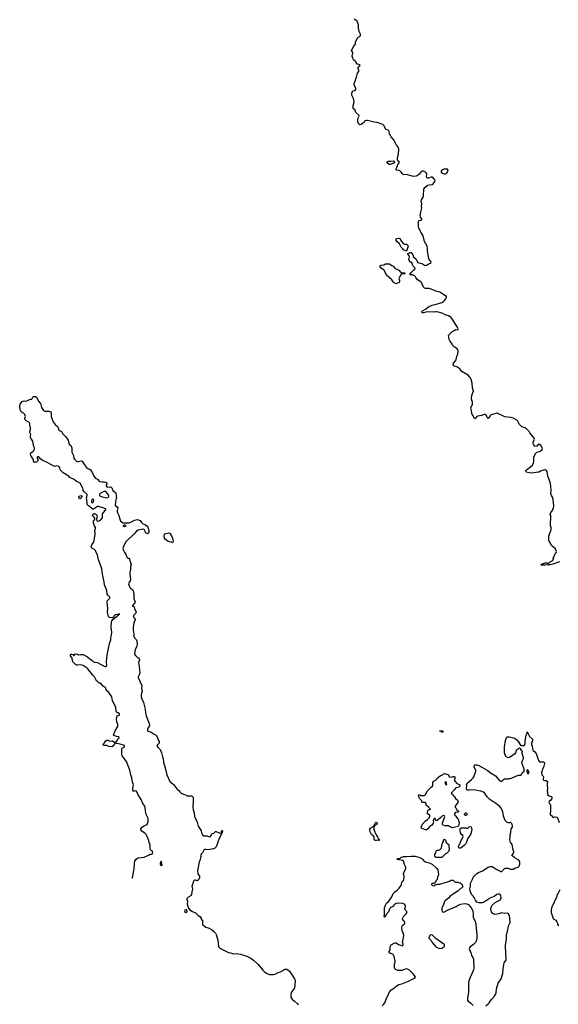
# Model space of a CAD drawing. Header units: inches. Extents: x 1861287 to 2052918, y 204622 to 437896.
# Tile 23 of 215: x 1958315 to 1969643, y 215362 to 236077. Entities that reach past the tile are written whole.
import ezdxf

# ---------------------------------------------------------------- set-up
doc = ezdxf.new("R2010")
doc.units = ezdxf.units.IN
doc.header["$MEASUREMENT"] = 0
for name, color, linetype in [('B9252', 7, 'Continuous'), ('B9261', 7, 'Continuous'), ('B9262', 7, 'Continuous'), ('B9263', 7, 'Continuous')]:
    doc.layers.add(name, color=color, linetype=linetype)

msp = doc.modelspace()

# ---------------------------------------------------------------- linework, layer by layer
at = {"layer": 'B9252', "color": 5, "elevation": 80}
for points in [[(1960000, 225825), (1959970, 225835), (1959950, 225834), (1959930, 225824), (1959870, 225782), (1959850, 225782), (1959764, 225850), (1959742, 225870), (1959735, 225890), (1959737, 225910), (1959724, 225976), (1959722, 226018), (1959735, 226070), (1959734, 226090), (1959665, 226150), (1959653, 226170), (1959653, 226190), (1959643, 226223), (1959585, 226324), (1959562, 226342), (1959510, 226363), (1959460, 226400), (1959370, 226443), (1959339, 226479), (1959317, 226497), (1959230, 226543), (1959164, 226604), (1959160, 226650), (1959148, 226670), (1959130, 226686), (1959090, 226691), (1959050, 226679), (1959030, 226682), (1958910, 226757), (1958788, 226808), (1958759, 226830), (1958728, 226870), (1958710, 226879), (1958690, 226878), (1958682, 226870), (1958682, 226850), (1958698, 226830), (1958698, 226810), (1958690, 226789), (1958669, 226769), (1958630, 226765), (1958618, 226770), (1958609, 226789), (1958609, 226810), (1958602, 226830), (1958550, 226908), (1958543, 226937), (1958542, 226950), (1958550, 226962), (1958602, 226998), (1958618, 227022), (1958629, 227050), (1958629, 227070), (1958609, 227110), (1958609, 227130), (1958589, 227210), (1958549, 227270), (1958544, 227290), (1958542, 227310), (1958549, 227350), (1958529, 227390), (1958529, 227410), (1958543, 227450), (1958545, 227485), (1958542, 227502), (1958528, 227530), (1958528, 227590), (1958508, 227610), (1958450, 227635), (1958430, 227658), (1958424, 227670), (1958424, 227690), (1958434, 227730), (1958424, 227770), (1958398, 227798), (1958369, 227810), (1958345, 227830), (1958324, 227870), (1958315, 227950), (1958315, 227970), (1958324, 227990), (1958370, 228045), (1958410, 228056), (1958450, 228051), (1958510, 228078), (1958552, 228092), (1958568, 228092), (1958590, 228134), (1958606, 228150), (1958650, 228146), (1958675, 228130), (1958713, 228053), (1958750, 228001), (1958775, 227916), (1958815, 227855), (1958827, 227847), (1958850, 227841), (1958930, 227842), (1958970, 227826), (1958977, 227810), (1958978, 227730), (1959003, 227650), (1959019, 227619), (1959063, 227563), (1959110, 227519), (1959125, 227490), (1959141, 227441), (1959152, 227432), (1959193, 227413), (1959225, 227365), (1959281, 227310), (1959324, 227250), (1959333, 227230), (1959347, 227170), (1959357, 227150), (1959390, 227116), (1959409, 227070), (1959413, 227050), (1959411, 226990), (1959415, 226975), (1959446, 226910), (1959455, 226850), (1959470, 226830), (1959510, 226792), (1959530, 226780), (1959550, 226779), (1959610, 226793), (1959631, 226790), (1959661, 226730), (1959710, 226665), (1959730, 226645), (1959770, 226631), (1959801, 226610), (1959831, 226570), (1959877, 226470), (1959900, 226440), (1959923, 226423), (1959950, 226410), (1959977, 226377), (1960000, 226361)], [(1960000, 226099), (1959993, 226090), (1959993, 226070), (1960000, 226064)], [(1960000, 224645), (1959976, 224716), (1959950, 224815), (1959924, 224864), (1959909, 224910), (1959890, 224933), (1959848, 224950), (1959830, 224962), (1959819, 224990), (1959829, 225030), (1959865, 225075), (1959882, 225118), (1959900, 225250), (1959895, 225330), (1959909, 225370), (1959906, 225390), (1959885, 225430), (1959862, 225510), (1959869, 225530), (1959895, 225565), (1959898, 225590), (1959877, 225617), (1959859, 225630), (1959846, 225654), (1959852, 225668), (1959870, 225679), (1959910, 225681), (1959924, 225670), (1959935, 225655), (1959942, 225630), (1959930, 225570), (1959935, 225536), (1959950, 225526), (1959990, 225533), (1960000, 225540)], [(1960000, 222116), (1959990, 222120), (1959950, 222150), (1959934, 222170), (1959891, 222250), (1959850, 222284), (1959769, 222389), (1959750, 222423), (1959736, 222436), (1959650, 222490), (1959590, 222501), (1959530, 222496), (1959510, 222500), (1959489, 222510), (1959466, 222530), (1959436, 222570), (1959421, 222641), (1959385, 222695), (1959385, 222715), (1959390, 222731), (1959414, 222730), (1959438, 222718), (1959450, 222702), (1959458, 222702), (1959466, 222710), (1959466, 222730), (1959482, 222738), (1959530, 222731), (1959550, 222712), (1959597, 222723), (1959650, 222718), (1959744, 222670), (1959789, 222629), (1959838, 222598), (1959870, 222568), (1959890, 222559), (1959950, 222551), (1960000, 222523)]]:
    msp.add_lwpolyline(points, dxfattribs=at)
for points in [[(1959590, 225993), (1959570, 225997), (1959564, 226010), (1959562, 226030), (1959567, 226050), (1959590, 226063), (1959625, 226065), (1959631, 226050), (1959610, 226013)], [(1959850, 225994), (1959830, 225975), (1959822, 225950), (1959823, 225930), (1959830, 225918), (1959850, 225911), (1959870, 225942), (1959872, 225970), (1959865, 225985)]]:
    msp.add_lwpolyline(points, close=True, dxfattribs=at)
at = {"layer": 'B9261', "color": 5, "elevation": 80}
for points in [[(1960682, 218015), (1960683, 218017), (1960696, 218050), (1960704, 218110), (1960725, 218210), (1960729, 218331), (1960739, 218370), (1960762, 218418), (1960790, 218438), (1960810, 218446), (1960930, 218461), (1961023, 218497), (1961060, 218520), (1961090, 218522), (1961110, 218534), (1961115, 218550), (1961098, 218590), (1961070, 218606), (1961058, 218630), (1961062, 218670), (1961058, 218710), (1961029, 218790), (1961029, 218810), (1960995, 218895), (1960974, 218934), (1960956, 218956), (1960883, 219003), (1960862, 219030), (1960866, 219054), (1960889, 219090), (1960924, 219116), (1960985, 219135), (1960996, 219144), (1961016, 219210), (1961016, 219270), (1960971, 219370), (1960963, 219450), (1960945, 219530), (1960906, 219590), (1960870, 219670), (1960805, 219770), (1960770, 219847), (1960750, 219854), (1960730, 219847), (1960710, 219849), (1960698, 219870), (1960696, 219910), (1960707, 219973), (1960699, 220000)], [(1961534, 220000), (1961548, 219988), (1961630, 219885), (1961659, 219859), (1961681, 219830), (1961710, 219807), (1961761, 219781), (1961810, 219767), (1961831, 219750), (1961850, 219745), (1961930, 219745), (1961941, 219741), (1961954, 219730), (1961962, 219710), (1961967, 219610), (1961967, 219590), (1961957, 219550), (1961957, 219510), (1961966, 219450), (1961983, 219390), (1961990, 219311), (1962047, 219193), (1962070, 219110), (1962114, 219050), (1962130, 219011), (1962136, 218970), (1962159, 218930), (1962190, 218907), (1962210, 218903), (1962250, 218903), (1962310, 218888), (1962330, 218895), (1962345, 218910), (1962350, 218936), (1962359, 218950), (1962395, 218965), (1962430, 218997), (1962450, 218996), (1962510, 218969), (1962535, 218965), (1962549, 218971), (1962558, 218982), (1962558, 219010), (1962570, 219016), (1962578, 219010), (1962571, 218970), (1962558, 218962), (1962559, 218950), (1962545, 218910), (1962512, 218850), (1962444, 218676), (1962428, 218652), (1962410, 218638), (1962390, 218632), (1962270, 218610), (1962230, 218620), (1962210, 218619), (1962190, 218607), (1962159, 218550), (1962136, 218530), (1962124, 218510), (1962121, 218490), (1962125, 218470), (1962104, 218390), (1962088, 218350), (1962057, 218177), (1962062, 218110), (1962096, 218056), (1962096, 218030), (1962081, 217990), (1962069, 217971), (1962050, 217962), (1962010, 217977), (1961990, 217974), (1961970, 217950), (1961957, 217903), (1961936, 217850), (1961950, 217790), (1961932, 217730), (1961926, 217674), (1961915, 217650), (1961903, 217637), (1961850, 217607), (1961830, 217590), (1961830, 217570), (1961845, 217530), (1961839, 217470), (1961863, 217383), (1961890, 217351), (1961950, 217311), (1962010, 217286), (1962070, 217231), (1962101, 217210), (1962130, 217171), (1962135, 217155), (1962157, 217117), (1962160, 217050), (1962170, 217035), (1962230, 216987), (1962303, 216963), (1962350, 216935), (1962390, 216901), (1962430, 216856), (1962447, 216830), (1962484, 216710), (1962496, 216576), (1962504, 216564), (1962526, 216546), (1962710, 216451), (1962750, 216445), (1962790, 216428), (1962810, 216424), (1962870, 216431), (1962958, 216418), (1963090, 216377), (1963173, 216333), (1963230, 216294), (1963330, 216201), (1963430, 216079), (1963455, 216055), (1963490, 216027), (1963550, 215995), (1963570, 215991), (1963630, 215991), (1963650, 215986), (1963685, 215995), (1963749, 216031), (1963797, 216043), (1963848, 216070), (1963890, 216098), (1963900, 216100), (1963930, 216098), (1963990, 216056), (1964076, 215936), (1964098, 215898), (1964108, 215868), (1964102, 215750), (1964092, 215730), (1964092, 215710), (1964072, 215670), (1964025, 215610), (1964016, 215550), (1964021, 215510), (1964045, 215470), (1964098, 215430), (1964158, 215370), (1964171, 215350)], [(1967529, 220000), (1967570, 219976), (1967573, 219970), (1967571, 219950), (1967550, 219933), (1967490, 219915), (1967462, 219878), (1967394, 219810), (1967394, 219790), (1967432, 219770), (1967442, 219750), (1967462, 219730), (1967482, 219690), (1967510, 219671), (1967530, 219651), (1967537, 219630), (1967533, 219607), (1967472, 219530), (1967474, 219510), (1967490, 219494), (1967511, 219451), (1967538, 219430), (1967542, 219410), (1967530, 219402), (1967484, 219396), (1967472, 219388), (1967462, 219370), (1967462, 219350), (1967490, 219322), (1967521, 219270), (1967535, 219255), (1967561, 219190), (1967561, 219170), (1967546, 219114), (1967535, 219105), (1967474, 219086), (1967418, 219078), (1967374, 219090), (1967330, 219118), (1967258, 219118), (1967222, 219130), (1967207, 219147), (1967205, 219170), (1967254, 219310), (1967250, 219326), (1967230, 219335), (1967210, 219328), (1967171, 219289), (1967090, 219224), (1967069, 219229), (1967050, 219268), (1967030, 219269), (1967011, 219230), (1967016, 219190), (1967011, 219170), (1966983, 219130), (1966940, 219100), (1966890, 219045), (1966870, 219036), (1966850, 219034), (1966830, 219040), (1966763, 219070), (1966757, 219090), (1966790, 219150), (1966843, 219217), (1966891, 219249), (1966936, 219290), (1966944, 219310), (1966939, 219339), (1966930, 219349), (1966890, 219368), (1966889, 219391), (1966901, 219439), (1966910, 219454), (1966930, 219462), (1966950, 219462), (1966958, 219470), (1966930, 219498), (1966910, 219506), (1966866, 219550), (1966866, 219570), (1966850, 219606), (1966790, 219606), (1966770, 219626), (1966766, 219650), (1966730, 219686), (1966708, 219730), (1966706, 219770), (1966732, 219772), (1966750, 219754), (1966830, 219754), (1966850, 219774), (1966889, 219851), (1966966, 219930), (1966998, 219950), (1967006, 219970), (1967006, 220000)], [(1967268, 220000), (1967270, 219994), (1967290, 219974), (1967295, 219985), (1967293, 220000)], [(1968122, 215330), (1968169, 215371), (1968189, 215391), (1968209, 215430), (1968242, 215470), (1968302, 215530), (1968322, 215570), (1968334, 215606), (1968344, 215690), (1968375, 215810), (1968439, 215901), (1968452, 215928), (1968453, 215950), (1968473, 216010), (1968483, 216110), (1968506, 216234), (1968530, 216274), (1968547, 216293), (1968549, 216331), (1968540, 216410), (1968542, 216490), (1968533, 216533), (1968529, 216610), (1968554, 216730), (1968556, 216810), (1968579, 216930), (1968598, 217010), (1968624, 217070), (1968628, 217090), (1968614, 217226), (1968610, 217242), (1968590, 217275), (1968578, 217278), (1968510, 217269), (1968450, 217283), (1968390, 217266), (1968310, 217254), (1968269, 217269), (1968235, 217310), (1968229, 217329), (1968225, 217375), (1968238, 217422), (1968253, 217447), (1968317, 217503), (1968410, 217551), (1968429, 217570), (1968439, 217590), (1968441, 217610), (1968434, 217650), (1968410, 217682), (1968390, 217689), (1968350, 217675), (1968291, 217629), (1968192, 217590), (1968170, 217569), (1968110, 217529), (1968050, 217499), (1967975, 217495), (1967928, 217510), (1967902, 217550), (1967875, 217610), (1967862, 217630), (1967826, 217666), (1967794, 217730), (1967779, 217790), (1967794, 217846), (1967795, 217910), (1967848, 218010), (1967849, 218031), (1967863, 218057), (1967890, 218072), (1967930, 218112), (1967965, 218135), (1968050, 218171), (1968150, 218236), (1968170, 218245), (1968210, 218258), (1968250, 218258), (1968350, 218198), (1968450, 218152), (1968510, 218218), (1968530, 218225), (1968590, 218226), (1968630, 218207), (1968670, 218204), (1968692, 218208), (1968730, 218227), (1968810, 218252), (1968822, 218270), (1968834, 218310), (1968834, 218350), (1968829, 218370), (1968810, 218394), (1968737, 218437), (1968724, 218450), (1968666, 218490), (1968673, 218510), (1968707, 218550), (1968710, 218570), (1968685, 218630), (1968678, 218690), (1968670, 218722), (1968637, 218770), (1968629, 218790), (1968626, 218826), (1968632, 218870), (1968627, 218930), (1968641, 218979), (1968649, 219051), (1968677, 219090), (1968679, 219110), (1968669, 219149), (1968650, 219175), (1968630, 219188), (1968610, 219178), (1968590, 219178), (1968570, 219188), (1968528, 219230), (1968490, 219318), (1968473, 219410), (1968457, 219457), (1968439, 219490), (1968410, 219524), (1968330, 219585), (1968204, 219670), (1968150, 219724), (1968090, 219809), (1968070, 219823), (1968010, 219844), (1967850, 219876), (1967770, 219865), (1967728, 219870), (1967715, 219895), (1967717, 219970), (1967714, 219990), (1967719, 220000)], [(1969412, 220000), (1969410, 219970), (1969415, 219905), (1969411, 219851), (1969419, 219830), (1969419, 219790), (1969425, 219770), (1969448, 219748), (1969494, 219734), (1969502, 219730), (1969504, 219724), (1969505, 219690), (1969500, 219680), (1969484, 219656), (1969450, 219626), (1969446, 219610), (1969450, 219594), (1969470, 219574), (1969482, 219550), (1969478, 219530), (1969482, 219510), (1969482, 219410), (1969474, 219390), (1969474, 219350), (1969497, 219337), (1969512, 219310), (1969530, 219298), (1969550, 219298), (1969570, 219305), (1969610, 219302), (1969631, 219271), (1969659, 219190)], [(1965935, 215330), (1965973, 215367), (1966004, 215410), (1966029, 215490), (1966061, 215539), (1966085, 215610), (1966130, 215665), (1966195, 215710), (1966233, 215747), (1966290, 215781), (1966350, 215795), (1966492, 215848), (1966570, 215891), (1966626, 215910), (1966638, 215930), (1966618, 215970), (1966584, 216010), (1966510, 216079), (1966470, 216099), (1966450, 216105), (1966430, 216103), (1966350, 216075), (1966270, 216075), (1966210, 216098), (1966195, 216130), (1966195, 216150), (1966198, 216210), (1966215, 216245), (1966215, 216270), (1966189, 216370), (1966168, 216408), (1966130, 216428), (1966106, 216430), (1966088, 216450), (1966088, 216470), (1966108, 216510), (1966106, 216570), (1966130, 216612), (1966190, 216651), (1966210, 216658), (1966230, 216658), (1966282, 216622), (1966350, 216597), (1966370, 216600), (1966379, 216610), (1966382, 216630), (1966365, 216670), (1966390, 216770), (1966393, 216810), (1966385, 216845), (1966360, 216910), (1966353, 216970), (1966359, 217010), (1966376, 217030), (1966406, 217054), (1966413, 217070), (1966413, 217087), (1966404, 217110), (1966390, 217124), (1966375, 217130), (1966369, 217150), (1966376, 217184), (1966389, 217210), (1966432, 217248), (1966450, 217270), (1966457, 217290), (1966454, 217314), (1966421, 217350), (1966414, 217370), (1966430, 217410), (1966430, 217430), (1966425, 217450), (1966408, 217468), (1966370, 217484), (1966290, 217489), (1966230, 217483), (1966210, 217474), (1966198, 217462), (1966163, 217417), (1966110, 217390), (1966100, 217380), (1966075, 217310), (1966017, 217243), (1966010, 217209), (1965990, 217198), (1965983, 217203), (1965989, 217251), (1965984, 217350), (1965990, 217390), (1966007, 217450), (1966033, 217490), (1966074, 217526), (1966101, 217559), (1966140, 217620), (1966170, 217691), (1966206, 217730), (1966255, 217765), (1966294, 217806), (1966342, 217878), (1966350, 217931), (1966389, 217970), (1966393, 217987), (1966401, 218050), (1966390, 218114), (1966403, 218150), (1966438, 218210), (1966438, 218250), (1966405, 218305), (1966397, 218350), (1966386, 218370), (1966364, 218384), (1966310, 218402), (1966290, 218406), (1966270, 218398), (1966250, 218408), (1966249, 218411), (1966266, 218430), (1966310, 218432), (1966330, 218451), (1966389, 218471), (1966450, 218471), (1966550, 218481), (1966630, 218479), (1966734, 218450), (1966772, 218430), (1966792, 218410), (1966805, 218385), (1966817, 218377), (1966850, 218361), (1966950, 218331), (1967000, 218300), (1967075, 218230), (1967106, 218190), (1967119, 218150), (1967125, 218090), (1967093, 218007), (1967092, 217990), (1967073, 217967), (1967070, 217946), (1967033, 217907), (1966990, 217906), (1966974, 217890), (1966978, 217878), (1966993, 217873), (1966998, 217858), (1967030, 217854), (1967050, 217874), (1967070, 217874), (1967110, 217892), (1967150, 217891), (1967190, 217906), (1967290, 217931), (1967310, 217941), (1967370, 217958), (1967390, 217972), (1967410, 217974), (1967430, 217974), (1967473, 217933), (1967530, 217932), (1967550, 217922), (1967580, 217920), (1967610, 217894), (1967634, 217850), (1967631, 217829), (1967611, 217809), (1967585, 217795), (1967530, 217742), (1967450, 217694), (1967370, 217634), (1967330, 217594), (1967270, 217549), (1967250, 217522), (1967220, 217440), (1967196, 217390), (1967194, 217334), (1967208, 217308), (1967230, 217301), (1967250, 217304), (1967310, 217346), (1967497, 217423), (1967538, 217450), (1967591, 217471), (1967670, 217486), (1967717, 217477), (1967770, 217452), (1967777, 217437), (1967813, 217393), (1967842, 217330), (1967855, 217255), (1967851, 217210), (1967854, 217190), (1967892, 217112), (1967907, 217033), (1967928, 216832), (1967927, 216750), (1967915, 216690), (1967899, 216661), (1967860, 216620), (1967791, 216570), (1967776, 216550), (1967771, 216530), (1967807, 216430), (1967816, 216390), (1967854, 216334), (1967859, 216319), (1967865, 216115), (1967862, 216090), (1967848, 216050), (1967779, 215910), (1967751, 215830), (1967755, 215790), (1967753, 215613), (1967734, 215490), (1967735, 215450), (1967746, 215430), (1967794, 215394), (1967850, 215339)], [(1969676, 217770), (1969637, 217703), (1969622, 217670), (1969606, 217610), (1969563, 217530), (1969547, 217490), (1969511, 217429), (1969497, 217390), (1969491, 217350), (1969495, 217290), (1969538, 217170), (1969550, 217152), (1969591, 217131), (1969614, 217094), (1969625, 217070), (1969627, 217047), (1969650, 217012)]]:
    msp.add_lwpolyline(points, dxfattribs=at)
for points in [[(1967690, 219336), (1967673, 219350), (1967669, 219370), (1967690, 219391), (1967710, 219387), (1967720, 219370), (1967719, 219350), (1967710, 219336)], [(1965870, 218806), (1965830, 218815), (1965810, 218808), (1965790, 218808), (1965770, 218828), (1965769, 218870), (1965762, 218890), (1965713, 218933), (1965709, 218950), (1965685, 218990), (1965676, 219030), (1965676, 219050), (1965684, 219070), (1965750, 219106), (1965755, 219105), (1965789, 219170), (1965810, 219194), (1965834, 219170), (1965832, 219150), (1965814, 219146), (1965790, 219124), (1965778, 219122), (1965770, 219098), (1965765, 219095), (1965765, 219050), (1965783, 218983), (1965796, 218956), (1965814, 218930), (1965823, 218903), (1965850, 218871), (1965863, 218843), (1965882, 218830)], [(1967570, 218647), (1967553, 218653), (1967545, 218670), (1967545, 218690), (1967577, 218750), (1967598, 218810), (1967637, 218870), (1967641, 218890), (1967632, 218912), (1967610, 218936), (1967588, 218970), (1967581, 219010), (1967582, 219058), (1967589, 219071), (1967610, 219077), (1967690, 219073), (1967730, 219061), (1967770, 219096), (1967790, 219101), (1967810, 219093), (1967819, 219070), (1967822, 219038), (1967802, 218950), (1967770, 218889), (1967734, 218846), (1967715, 218770), (1967690, 218733), (1967668, 218710), (1967590, 218650)], [(1967190, 218449), (1967066, 218450), (1967046, 218470), (1967047, 218527), (1967066, 218550), (1967068, 218572), (1967083, 218597), (1967096, 218604), (1967130, 218605), (1967146, 218610), (1967160, 218620), (1967178, 218642), (1967195, 218690), (1967195, 218710), (1967210, 218754), (1967228, 218790), (1967228, 218810), (1967250, 218834), (1967270, 218814), (1967286, 218766), (1967295, 218755), (1967331, 218731), (1967342, 218710), (1967342, 218670), (1967351, 218630), (1967351, 218610), (1967330, 218575), (1967290, 218538), (1967272, 218528)], [(1961290, 218373), (1961270, 218333), (1961268, 218310), (1961290, 218278), (1961300, 218280), (1961309, 218291), (1961300, 218350)], [(1961812, 217352), (1961790, 217345), (1961782, 217330), (1961786, 217306), (1961810, 217292), (1961830, 217304), (1961835, 217315), (1961827, 217347)], [(1966970, 216822), (1966950, 216814), (1966918, 216770), (1966918, 216750), (1966970, 216705), (1966990, 216665), (1967030, 216616), (1967070, 216571), (1967110, 216547), (1967150, 216536), (1967190, 216542), (1967210, 216551), (1967243, 216577), (1967249, 216590), (1967249, 216610), (1967235, 216630), (1967066, 216746), (1966998, 216818)]]:
    msp.add_lwpolyline(points, close=True, dxfattribs=at)
at = {"layer": 'B9262', "color": 5, "elevation": 80}
for points in [[(1969670, 224668), (1969530, 224619), (1969470, 224609), (1969429, 224609), (1969370, 224601), (1969290, 224603), (1969284, 224610), (1969290, 224631), (1969309, 224631), (1969370, 224653), (1969411, 224651), (1969430, 224632), (1969469, 224671), (1969514, 224690), (1969535, 224710), (1969538, 224722), (1969546, 224730), (1969538, 224750), (1969540, 224760), (1969555, 224785), (1969570, 224834), (1969590, 224854), (1969606, 224890), (1969578, 224950), (1969509, 225010), (1969469, 225070), (1969450, 225108), (1969446, 225130), (1969443, 225210), (1969493, 225350), (1969495, 225370), (1969495, 225390), (1969482, 225430), (1969489, 225649), (1969475, 225670), (1969477, 225690), (1969485, 225710), (1969519, 225750), (1969529, 225770), (1969541, 225810), (1969546, 225850), (1969545, 225915), (1969532, 225990), (1969519, 226030), (1969499, 226070), (1969489, 226110), (1969493, 226170), (1969487, 226273), (1969470, 226349), (1969425, 226470), (1969410, 226569), (1969394, 226594), (1969382, 226602), (1969370, 226609), (1969350, 226609), (1969270, 226579), (1969230, 226559), (1969070, 226537), (1969030, 226542), (1968970, 226559), (1968959, 226570), (1968959, 226590), (1968974, 226610), (1969066, 226674), (1969090, 226695), (1969118, 226750), (1969129, 226789), (1969129, 226870), (1969166, 226950), (1969190, 226976), (1969250, 226991), (1969290, 227015), (1969306, 227034), (1969307, 227050), (1969301, 227070), (1969277, 227117), (1969250, 227139), (1969230, 227144), (1969221, 227139), (1969190, 227108), (1969170, 227098), (1969150, 227106), (1969129, 227130), (1969114, 227170), (1969114, 227190), (1969139, 227250), (1969135, 227270), (1969109, 227310), (1969044, 227384), (1969030, 227413), (1968950, 227488), (1968930, 227488), (1968870, 227518), (1968830, 227558), (1968789, 227629), (1968769, 227649), (1968694, 227694), (1968645, 227705), (1968519, 227719), (1968450, 227759), (1968410, 227774), (1968374, 227794), (1968350, 227798), (1968326, 227794), (1968290, 227778), (1968230, 227761), (1968210, 227744), (1968170, 227689), (1968150, 227705), (1968130, 227753), (1968110, 227773), (1968090, 227772), (1968030, 227749), (1967943, 227737), (1967929, 227731), (1967910, 227701), (1967890, 227683), (1967875, 227694), (1967857, 227737), (1967831, 227771), (1967824, 227790), (1967818, 227858), (1967803, 227910), (1967835, 227990), (1967835, 228030), (1967822, 228070), (1967817, 228110), (1967826, 228170), (1967850, 228254), (1967855, 228265), (1967866, 228270), (1967850, 228286), (1967835, 228330), (1967830, 228430), (1967810, 228510), (1967791, 228550), (1967750, 228599), (1967616, 228676), (1967571, 228731), (1967530, 228761), (1967510, 228772), (1967455, 228790), (1967436, 228810), (1967435, 228830), (1967441, 228850), (1967489, 228910), (1967498, 228930), (1967510, 228990), (1967532, 229050), (1967534, 229110), (1967529, 229130), (1967514, 229150), (1967490, 229170), (1967450, 229192), (1967431, 229211), (1967408, 229248), (1967390, 229289), (1967359, 229319), (1967345, 229350), (1967335, 229430), (1967407, 229513), (1967450, 229541), (1967490, 229557), (1967530, 229551), (1967536, 229570), (1967525, 229610), (1967389, 229810), (1967370, 229829), (1967330, 229849), (1967266, 229866), (1967214, 229894), (1967170, 229909), (1967090, 229929), (1967068, 229932), (1967010, 229924), (1966891, 229929), (1966810, 229909), (1966790, 229909), (1966769, 229929), (1966788, 229950), (1966866, 229994), (1966872, 230000)], [(1960000, 226361), (1960001, 226361), (1960048, 226352), (1960096, 226356), (1960130, 226346), (1960146, 226330), (1960147, 226310), (1960137, 226290), (1960135, 226270), (1960148, 226250), (1960170, 226240), (1960210, 226246), (1960230, 226245), (1960239, 226239), (1960250, 226231), (1960274, 226174), (1960330, 226130), (1960338, 226110), (1960350, 226010), (1960339, 225981), (1960321, 225870), (1960329, 225849), (1960362, 225830), (1960377, 225810), (1960364, 225750), (1960363, 225723), (1960370, 225701), (1960403, 225643), (1960425, 225550), (1960437, 225530), (1960490, 225495), (1960530, 225490), (1960610, 225493), (1960669, 225511), (1960730, 225546), (1960790, 225561), (1960810, 225558), (1960850, 225538), (1960880, 225500), (1960901, 225481), (1960958, 225450), (1960986, 225426), (1961010, 225402), (1961020, 225380), (1961031, 225331), (1961030, 225290), (1961025, 225275), (1961010, 225258), (1960970, 225284), (1960931, 225351), (1960910, 225361), (1960805, 225335), (1960770, 225317), (1960730, 225269), (1960547, 225090), (1960514, 225030), (1960485, 224950), (1960496, 224910), (1960516, 224870), (1960544, 224830), (1960570, 224771), (1960590, 224751), (1960610, 224746), (1960626, 224730), (1960659, 224610), (1960645, 224570), (1960643, 224510), (1960630, 224450), (1960630, 224410), (1960641, 224361), (1960646, 224290), (1960640, 224270), (1960613, 224230), (1960607, 224210), (1960609, 224190), (1960632, 224130), (1960650, 224107), (1960690, 224090), (1960703, 224063), (1960717, 223990), (1960718, 223890), (1960741, 223830), (1960735, 223805), (1960685, 223750), (1960683, 223743), (1960695, 223735), (1960712, 223732), (1960722, 223722), (1960732, 223690), (1960767, 223610), (1960761, 223590), (1960716, 223550), (1960707, 223530), (1960710, 223510), (1960742, 223470), (1960747, 223450), (1960718, 223390), (1960704, 223290), (1960705, 223230), (1960718, 223150), (1960716, 223110), (1960730, 223072), (1960769, 223030), (1960780, 223010), (1960789, 222931), (1960781, 222890), (1960743, 222830), (1960732, 222730), (1960750, 222700), (1960790, 222661), (1960811, 222650), (1960825, 222630), (1960832, 222610), (1960811, 222550), (1960830, 222470), (1960840, 222330), (1960835, 222305), (1960806, 222250), (1960804, 222230), (1960839, 222170), (1960859, 222119), (1960878, 222090), (1960883, 222070), (1960874, 222010), (1960888, 221950), (1960872, 221870), (1960873, 221830), (1960885, 221790), (1960921, 221710), (1960955, 221570), (1960964, 221490), (1960978, 221430), (1961037, 221270), (1961044, 221230), (1961041, 221210), (1961009, 221170), (1961002, 221150), (1961003, 221130), (1961013, 221110), (1961030, 221101), (1961070, 221094), (1961117, 221057), (1961171, 221030), (1961191, 221011), (1961208, 220988), (1961226, 220926), (1961245, 220890), (1961247, 220853), (1961230, 220834), (1961203, 220817), (1961201, 220810), (1961223, 220770), (1961270, 220723), (1961300, 220650), (1961317, 220570), (1961333, 220530), (1961343, 220450), (1961357, 220410), (1961379, 220310), (1961413, 220190), (1961470, 220051), (1961534, 220000)], [(1960000, 226064), (1960010, 226056), (1960030, 226046), (1960110, 226023), (1960150, 226019), (1960170, 226025), (1960193, 226047), (1960189, 226070), (1960165, 226110), (1960124, 226150), (1960110, 226155), (1960070, 226141), (1960009, 226111), (1960000, 226099)], [(1960000, 225540), (1960015, 225550), (1960049, 225590), (1960057, 225610), (1960054, 225670), (1960058, 225682), (1960115, 225750), (1960128, 225770), (1960127, 225787), (1960050, 225815), (1960010, 225822), (1960000, 225825)], [(1960000, 222523), (1960090, 222474), (1960113, 222467), (1960135, 222470), (1960146, 222494), (1960142, 222570), (1960158, 222710), (1960204, 222956), (1960234, 223030), (1960229, 223070), (1960247, 223130), (1960250, 223190), (1960238, 223290), (1960243, 223410), (1960251, 223430), (1960278, 223462), (1960366, 223530), (1960377, 223543), (1960395, 223550), (1960399, 223561), (1960418, 223570), (1960410, 223576), (1960393, 223573), (1960378, 223562), (1960326, 223554), (1960310, 223544), (1960277, 223503), (1960250, 223494), (1960203, 223503), (1960191, 223511), (1960184, 223524), (1960165, 223610), (1960169, 223690), (1960155, 223830), (1960163, 223857), (1960198, 223890), (1960210, 223910), (1960208, 223930), (1960191, 223951), (1960166, 223970), (1960156, 223990), (1960147, 224070), (1960102, 224190), (1960095, 224250), (1960055, 224415), (1960043, 224523), (1960000, 224645)], [(1960699, 220000), (1960682, 220062), (1960674, 220130), (1960653, 220190), (1960631, 220290), (1960562, 220470), (1960510, 220533), (1960473, 220590), (1960461, 220630), (1960461, 220730), (1960472, 220748), (1960510, 220775), (1960520, 220790), (1960516, 220810), (1960430, 220836), (1960358, 220850), (1960342, 220862), (1960338, 220870), (1960348, 220890), (1960368, 220910), (1960389, 220951), (1960408, 220970), (1960398, 220990), (1960350, 220997), (1960298, 221018), (1960288, 221028), (1960305, 221050), (1960310, 221082), (1960327, 221130), (1960382, 221210), (1960381, 221250), (1960355, 221310), (1960349, 221351), (1960367, 221433), (1960410, 221445), (1960415, 221450), (1960413, 221470), (1960390, 221491), (1960374, 221494), (1960350, 221509), (1960342, 221522), (1960334, 221614), (1960268, 221750), (1960250, 221832), (1960190, 221924), (1960136, 221970), (1960126, 222010), (1960112, 222030), (1960070, 222055), (1960039, 222099), (1960000, 222116)], [(1967719, 220000), (1967725, 220015), (1967815, 220090), (1967853, 220127), (1967865, 220150), (1967909, 220270), (1967905, 220290), (1967873, 220350), (1967873, 220370), (1967881, 220390), (1967890, 220401), (1967897, 220403), (1967930, 220402), (1967970, 220385), (1968150, 220291), (1968230, 220225), (1968322, 220170), (1968400, 220080), (1968422, 220062), (1968450, 220052), (1968489, 220090), (1968510, 220105), (1968590, 220105), (1968610, 220111), (1968630, 220111), (1968710, 220138), (1968750, 220165), (1968810, 220181), (1968850, 220186), (1968870, 220194), (1968886, 220230), (1968926, 220270), (1968926, 220310), (1968908, 220348), (1968907, 220367), (1968883, 220423), (1968878, 220450), (1968888, 220490), (1968908, 220530), (1968908, 220550), (1968883, 220637), (1968889, 220690), (1968878, 220698), (1968850, 220738), (1968830, 220749), (1968767, 220713), (1968746, 220654), (1968731, 220629), (1968630, 220562), (1968589, 220549), (1968536, 220576), (1968509, 220650), (1968509, 220770), (1968530, 220914), (1968550, 220974), (1968566, 220990), (1968611, 220991), (1968710, 220965), (1968770, 220925), (1968801, 220890), (1968850, 220812), (1968870, 220805), (1968910, 220805), (1968926, 220810), (1968942, 220830), (1968949, 220851), (1968949, 220890), (1968969, 221030), (1968978, 221062), (1968987, 221073), (1968990, 221092), (1968994, 221090), (1968994, 221070), (1969010, 221054), (1969037, 220997), (1969097, 220937), (1969101, 220910), (1969082, 220850), (1969082, 220830), (1969096, 220790), (1969110, 220707), (1969150, 220671), (1969176, 220636), (1969216, 220510), (1969230, 220482), (1969250, 220465), (1969330, 220461), (1969352, 220450), (1969351, 220430), (1969335, 220370), (1969303, 220290), (1969299, 220261), (1969292, 220250), (1969293, 220193), (1969324, 220164), (1969332, 220150), (1969332, 220130), (1969322, 220110), (1969325, 220085), (1969352, 220072), (1969390, 220071), (1969413, 220050), (1969412, 220000)], [(1967006, 220000), (1967006, 220030), (1967018, 220050), (1967030, 220062), (1967075, 220085), (1967090, 220112), (1967129, 220151), (1967158, 220170), (1967207, 220193), (1967230, 220214), (1967250, 220221), (1967320, 220200), (1967335, 220190), (1967351, 220151), (1967365, 220145), (1967390, 220143), (1967434, 220154), (1967450, 220155), (1967462, 220150), (1967471, 220130), (1967451, 220090), (1967458, 220070), (1967471, 220050), (1967511, 220010), (1967529, 220000)], [(1967293, 220000), (1967290, 220026), (1967270, 220042), (1967258, 220030), (1967268, 220000)]]:
    msp.add_lwpolyline(points, dxfattribs=at)
for points in [[(1960530, 225442), (1960510, 225442), (1960482, 225430), (1960510, 225412), (1960550, 225426), (1960555, 225430), (1960550, 225438)], [(1961530, 225069), (1961504, 225084), (1961427, 225107), (1961373, 225150), (1961362, 225170), (1961356, 225210), (1961357, 225230), (1961370, 225259), (1961390, 225270), (1961450, 225282), (1961470, 225274), (1961471, 225271), (1961482, 225262), (1961510, 225218), (1961539, 225150), (1961542, 225098)], [(1967210, 221088), (1967189, 221089), (1967182, 221102), (1967150, 221106), (1967146, 221110), (1967150, 221114), (1967210, 221114), (1967214, 221110), (1967214, 221090)], [(1960210, 220898), (1960264, 220904), (1960314, 220870), (1960322, 220850), (1960310, 220842), (1960293, 220810), (1960270, 220784), (1960250, 220778), (1960190, 220784), (1960150, 220805), (1960087, 220807), (1960075, 220815), (1960065, 220830), (1960100, 220860), (1960130, 220904), (1960150, 220919), (1960170, 220916)], [(1968990, 220298), (1968982, 220290), (1968978, 220270), (1968985, 220230), (1968997, 220217), (1969010, 220211), (1969024, 220230), (1969029, 220250), (1969010, 220284)]]:
    msp.add_lwpolyline(points, close=True, dxfattribs=at)
at = {"layer": 'B9263', "color": 5, "elevation": 80}
msp.add_lwpolyline([(1966872, 230000), (1966910, 230035), (1966991, 230069), (1967103, 230097), (1967195, 230130), (1967229, 230151), (1967249, 230170), (1967279, 230201), (1967294, 230230), (1967288, 230250), (1967235, 230290), (1967150, 230344), (1967070, 230365), (1967027, 230387), (1966930, 230422), (1966910, 230425), (1966850, 230422), (1966830, 230430), (1966807, 230450), (1966764, 230550), (1966750, 230564), (1966683, 230603), (1966645, 230650), (1966630, 230678), (1966598, 230698), (1966573, 230707), (1966529, 230709), (1966529, 230729), (1966538, 230750), (1966598, 230810), (1966628, 230830), (1966634, 230850), (1966593, 230893), (1966559, 230959), (1966530, 230984), (1966509, 231010), (1966502, 231030), (1966516, 231090), (1966507, 231110), (1966475, 231150), (1966481, 231159), (1966530, 231177), (1966550, 231176), (1966582, 231130), (1966597, 231090), (1966650, 231036), (1966667, 231010), (1966685, 230970), (1966770, 230948), (1966790, 230939), (1966830, 230911), (1966850, 230908), (1966870, 230916), (1966904, 230936), (1966947, 230953), (1966969, 230970), (1966959, 230990), (1966934, 231014), (1966918, 231050), (1966894, 231210), (1966891, 231270), (1966882, 231310), (1966832, 231410), (1966802, 231530), (1966753, 231610), (1966741, 231641), (1966713, 231690), (1966705, 231730), (1966700, 231820), (1966710, 231850), (1966750, 231857), (1966771, 231870), (1966770, 231890), (1966745, 231925), (1966739, 231950), (1966750, 232030), (1966771, 232110), (1966766, 232150), (1966770, 232210), (1966756, 232250), (1966768, 232290), (1966791, 232330), (1966805, 232370), (1966817, 232510), (1966835, 232545), (1966890, 232594), (1966930, 232605), (1966990, 232608), (1967010, 232621), (1967049, 232670), (1967052, 232690), (1967044, 232710), (1967012, 232750), (1966990, 232761), (1966970, 232763), (1966950, 232758), (1966910, 232743), (1966885, 232744), (1966876, 232756), (1966872, 232770), (1966875, 232830), (1966868, 232850), (1966850, 232870), (1966810, 232890), (1966790, 232893), (1966770, 232889), (1966750, 232872), (1966716, 232824), (1966683, 232797), (1966650, 232783), (1966603, 232777), (1966570, 232782), (1966470, 232810), (1966383, 232823), (1966358, 232838), (1966336, 232870), (1966310, 232894), (1966290, 232903), (1966241, 232910), (1966236, 232916), (1966235, 232935), (1966265, 233030), (1966301, 233070), (1966295, 233090), (1966269, 233109), (1966258, 233130), (1966261, 233170), (1966283, 233250), (1966291, 233350), (1966272, 233392), (1966239, 233439), (1966215, 233495), (1966175, 233555), (1966130, 233610), (1966100, 233660), (1966085, 233690), (1966090, 233710), (1966077, 233737), (1966062, 233750), (1966026, 233766), (1966016, 233776), (1965972, 233852), (1965953, 233873), (1965830, 233917), (1965770, 233921), (1965630, 233957), (1965610, 233957), (1965574, 233946), (1965550, 233910), (1965536, 233904), (1965527, 233890), (1965498, 233870), (1965470, 233866), (1965450, 233879), (1965430, 233930), (1965429, 233990), (1965456, 234050), (1965450, 234071), (1965386, 234126), (1965370, 234175), (1965331, 234210), (1965326, 234226), (1965327, 234270), (1965352, 234350), (1965336, 234416), (1965303, 234490), (1965301, 234530), (1965306, 234554), (1965324, 234576), (1965356, 234590), (1965384, 234610), (1965382, 234630), (1965350, 234710), (1965347, 234730), (1965370, 234781), (1965382, 234830), (1965402, 234870), (1965423, 234950), (1965446, 234990), (1965448, 235010), (1965433, 235050), (1965432, 235070), (1965444, 235090), (1965475, 235110), (1965476, 235116), (1965469, 235130), (1965430, 235140), (1965410, 235139), (1965404, 235144), (1965386, 235190), (1965333, 235233), (1965311, 235291), (1965310, 235310), (1965323, 235370), (1965319, 235390), (1965293, 235430), (1965323, 235477), (1965335, 235510), (1965378, 235562), (1965378, 235610), (1965410, 235676), (1965430, 235701), (1965473, 235730), (1965484, 235750), (1965481, 235770), (1965457, 235830), (1965441, 235901), (1965438, 235970), (1965410, 236043), (1965353, 236090)], dxfattribs=at)
for points in [[(1966110, 233030), (1966085, 233030), (1966042, 233062), (1966036, 233070), (1966047, 233090), (1966070, 233099), (1966122, 233098), (1966170, 233105), (1966190, 233101), (1966201, 233090), (1966195, 233070), (1966172, 233050)], [(1967270, 232935), (1967236, 232930), (1967196, 232910), (1967178, 232890), (1967179, 232870), (1967210, 232846), (1967250, 232834), (1967270, 232835), (1967290, 232844), (1967310, 232866), (1967321, 232890), (1967323, 232910), (1967310, 232931)], [(1966413, 231353), (1966453, 231353), (1966470, 231341), (1966483, 231310), (1966450, 231206), (1966390, 231238), (1966370, 231256), (1966341, 231290), (1966301, 231361), (1966249, 231410), (1966234, 231430), (1966230, 231450), (1966235, 231465), (1966244, 231476), (1966290, 231478), (1966310, 231472), (1966348, 231408), (1966390, 231364)], [(1966230, 230519), (1966190, 230539), (1966170, 230563), (1966145, 230605), (1966084, 230650), (1966030, 230702), (1965981, 230810), (1965915, 230850), (1965886, 230890), (1965908, 230910), (1965970, 230923), (1966010, 230938), (1966050, 230942), (1966090, 230939), (1966114, 230930), (1966144, 230904), (1966171, 230890), (1966210, 230844), (1966250, 230830), (1966290, 230805), (1966330, 230761), (1966369, 230751), (1966412, 230750), (1966412, 230728), (1966350, 230728), (1966330, 230708), (1966307, 230673), (1966292, 230630), (1966305, 230590), (1966300, 230560), (1966294, 230550), (1966250, 230524)]]:
    msp.add_lwpolyline(points, close=True, dxfattribs=at)

doc.saveas('drawing.dxf')
